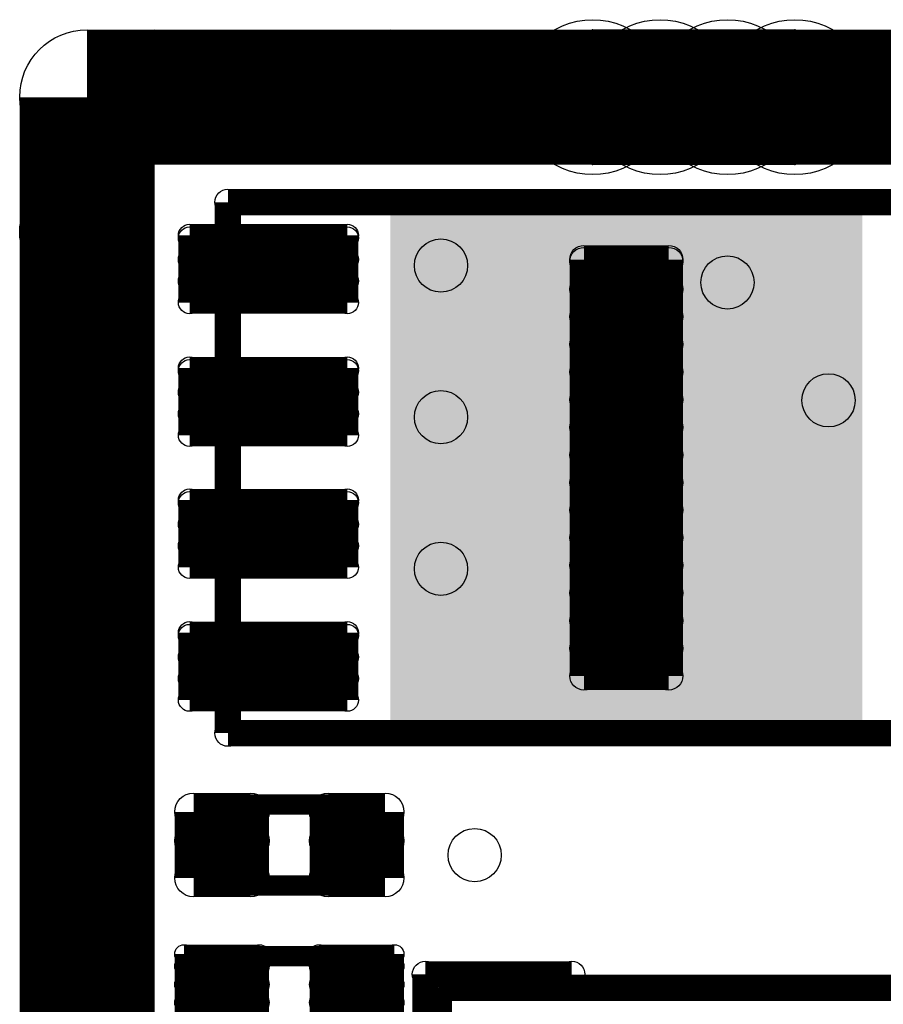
# Model space of a CAD drawing. Extents: x 0 to 126, y 0 to 22.
# Tile 40 of 60: x 9.02 to 12.27, y 12.98 to 16.69. Entities that reach past the tile are written whole.
import ezdxf

# ---------------------------------------------------------------- set-up
doc = ezdxf.new("R2010")
doc.units = 0
doc.layers.get('0').update_dxf_attribs({"linetype": 'CONTINUOUS'})
for name, color, linetype in [('SEEEDSTUDIOXIAONRF52840V1_1_GTO', 10, 'CONTINUOUS'), ('SEEEDSTUDIOXIAONRF52840V1_1_GTS', 9, 'CONTINUOUS'), ('SEEEDSTUDIOXIAONRF52840V1_1_TXT', 12, 'CONTINUOUS')]:
    doc.layers.add(name, color=color, linetype=linetype)

# ---------------------------------------------------------------- blocks, each defined once
blk = doc.blocks.new('RECTANGLE_61')
blk.add_solid([(0.889, 1.016), (0.889, -1.016), (-0.889, 1.016), (-0.889, -1.016)])
blk = doc.blocks.new('ROUND_1')
blk.add_circle((0, 0), 0.00127)
blk = doc.blocks.new('ROUND_5')
blk.add_circle((0, 0), 0.254)
blk = doc.blocks.new('ROUND_2')
blk.add_circle((0, 0), 0)
blk = doc.blocks.new('ROUND_35')
blk.add_circle((0, 0), 0.0381)
blk = doc.blocks.new('ROUND_62')
blk.add_circle((0, 0), 0.0495)
blk = doc.blocks.new('ROUND_12')
blk.add_circle((0, 0), 0.2921)
blk = doc.blocks.new('ROUND_59')
blk.add_circle((0, 0), 0.1905)
blk = doc.blocks.new('ROUND_67')
blk.add_circle((0, 0), 0.0356)
blk = doc.blocks.new('ROUND_68')
blk.add_circle((0, 0), 0.0711)
blk = doc.blocks.new('ROUND_72')
blk.add_circle((0, 0), 0.0419)
blk = doc.blocks.new('ROUND_73')
blk.add_circle((0, 0), 0.0533)
blk = doc.blocks.new('ROUND_85')
blk.add_circle((0, 0), 0.1003)

msp = doc.modelspace()

# ---------------------------------------------------------------- linework, layer by layer
at = {"layer": 'SEEEDSTUDIOXIAONRF52840V1_1_GTO'}
for points, const_width in [([(9.271, 16.3957), (9.271, 3.9497)], 0.508), ([(19.812, 16.3957), (9.271, 16.3957)], 0.508), ([(11.08964, 16.63446), (11.049, 16.61668)], 0.00254), ([(11.13282, 16.64462), (11.08964, 16.63446)], 0.00254), ([(11.176, 16.6497), (11.13282, 16.64462)], 0.00254), ([(11.938, 16.6497), (11.176, 16.6497)], 0.00254), ([(11.98118, 16.64462), (11.938, 16.6497)], 0.00254), ([(12.02436, 16.63446), (11.98118, 16.64462)], 0.00254), ([(12.065, 16.61668), (12.02436, 16.63446)], 0.00254), ([(11.049, 16.61668), (11.01344, 16.59128)], 0.00254), ([(12.10056, 16.59128), (12.065, 16.61668)], 0.00254), ([(10.98042, 16.55826), (10.95502, 16.5227)], 0.00254), ([(11.01344, 16.59128), (10.98042, 16.55826)], 0.00254), ([(12.13358, 16.55826), (12.10056, 16.59128)], 0.00254), ([(12.15898, 16.5227), (12.13358, 16.55826)], 0.00254), ([(10.95502, 16.5227), (10.93724, 16.48206)], 0.00254), ([(12.17676, 16.48206), (12.15898, 16.5227)], 0.00254), ([(10.93724, 16.48206), (10.92708, 16.43888)], 0.00254), ([(12.18692, 16.43888), (12.17676, 16.48206)], 0.00254), ([(10.92708, 16.43888), (10.922, 16.3957)], 0.00254), ([(12.192, 16.3957), (12.18692, 16.43888)], 0.00254), ([(10.922, 16.3957), (10.92708, 16.35252)], 0.00254), ([(12.18692, 16.35252), (12.192, 16.3957)], 0.00254), ([(10.92708, 16.35252), (10.93724, 16.30934)], 0.00254), ([(12.17676, 16.30934), (12.18692, 16.35252)], 0.00254), ([(10.93724, 16.30934), (10.95502, 16.2687)], 0.00254), ([(12.15898, 16.2687), (12.17676, 16.30934)], 0.00254), ([(10.95502, 16.2687), (10.98042, 16.23314)], 0.00254), ([(12.13358, 16.23314), (12.15898, 16.2687)], 0.00254), ([(10.98042, 16.23314), (11.01344, 16.20012)], 0.00254), ([(12.10056, 16.20012), (12.13358, 16.23314)], 0.00254), ([(11.01344, 16.20012), (11.049, 16.17472)], 0.00254), ([(12.065, 16.17472), (12.10056, 16.20012)], 0.00254), ([(11.049, 16.17472), (11.08964, 16.15694)], 0.00254), ([(11.08964, 16.15694), (11.13282, 16.14678)], 0.00254), ([(11.98118, 16.14678), (12.02436, 16.15694)], 0.00254), ([(12.02436, 16.15694), (12.065, 16.17472)], 0.00254), ([(11.13282, 16.14678), (11.176, 16.1417)], 0.00254), ([(11.176, 16.1417), (11.938, 16.1417)], 0.00254), ([(11.938, 16.1417), (11.98118, 16.14678)], 0.00254), ([(9.80186, 13.99794), (9.80186, 15.99946)], 0.09906), ([(9.80186, 15.99946), (12.80414, 15.99946)], 0.09906), ([(12.60348, 13.99794), (9.80186, 13.99794)], 0.09906), ([(9.73074, 13.68552), (9.7409, 13.7033)], 0.0762), ([(9.7409, 13.7033), (9.7536, 13.716)], 0.0762), ([(9.7536, 13.716), (9.77138, 13.72616)], 0.0762), ([(9.77138, 13.72616), (9.7917, 13.7287)], 0.0762), ([(9.7917, 13.7287), (10.2743, 13.7287)], 0.0762), ([(10.2743, 13.7287), (10.29462, 13.72616)], 0.0762), ([(10.29462, 13.72616), (10.3124, 13.716)], 0.0762), ([(10.3124, 13.716), (10.3251, 13.7033)], 0.0762), ([(10.3251, 13.7033), (10.33526, 13.68552)], 0.0762), ([(9.7282, 13.6652), (9.73074, 13.68552)], 0.0762), ([(9.7282, 13.4874), (9.7282, 13.6652)], 0.0762), ([(10.33526, 13.68552), (10.3378, 13.6652)], 0.0762), ([(10.3378, 13.6652), (10.3378, 13.4874)], 0.0762), ([(9.73074, 13.46708), (9.7282, 13.4874)], 0.0762), ([(10.3378, 13.4874), (10.33526, 13.46708)], 0.0762), ([(9.7409, 13.4493), (9.73074, 13.46708)], 0.0762), ([(9.7536, 13.4366), (9.7409, 13.4493)], 0.0762), ([(10.3251, 13.4493), (10.3124, 13.4366)], 0.0762), ([(10.33526, 13.46708), (10.3251, 13.4493)], 0.0762), ([(9.77138, 13.42644), (9.7536, 13.4366)], 0.0762), ([(9.7917, 13.4239), (9.77138, 13.42644)], 0.0762), ([(10.2743, 13.4239), (9.7917, 13.4239)], 0.0762), ([(10.29462, 13.42644), (10.2743, 13.4239)], 0.0762), ([(10.3124, 13.4366), (10.29462, 13.42644)], 0.0762), ([(10.3378, 13.1572), (9.7282, 13.1572)], 0.0762), ([(9.7282, 13.1572), (9.7282, 12.8524)], 0.0762), ([(10.3378, 12.8524), (10.3378, 13.1572)], 0.0762), ([(10.54608, 12.53744), (10.54608, 13.08862)], 0.09906), ([(10.54608, 13.08862), (11.09726, 13.08862)], 0.09906), ([(10.59688, 6.03758), (10.59688, 13.03782)], 0.09906), ([(10.59688, 13.03782), (17.59712, 13.03782)], 0.09906)]:
    msp.add_lwpolyline(points, dxfattribs=dict(at, const_width=const_width))
for points in [[(11.07948, 16.62938), (11.1252, 16.64462)], [(11.1252, 16.64462), (11.176, 16.6497)], [(11.176, 16.6497), (11.2268, 16.64462)], [(11.2268, 16.64462), (11.27252, 16.62938)], [(11.33348, 16.62938), (11.3792, 16.64462)], [(11.3792, 16.64462), (11.43, 16.6497)], [(11.43, 16.6497), (11.4808, 16.64462)], [(11.4808, 16.64462), (11.52652, 16.62938)], [(11.58748, 16.62938), (11.6332, 16.64462)], [(11.6332, 16.64462), (11.684, 16.6497)], [(11.684, 16.6497), (11.7348, 16.64462)], [(11.7348, 16.64462), (11.78052, 16.62938)], [(11.84148, 16.62938), (11.8872, 16.64462)], [(11.8872, 16.64462), (11.938, 16.6497)], [(11.938, 16.6497), (11.9888, 16.64462)], [(11.9888, 16.64462), (12.03452, 16.62938)], [(10.99566, 16.57604), (11.03376, 16.60652)], [(11.03376, 16.60652), (11.07948, 16.62938)], [(11.24966, 16.57604), (11.28776, 16.60652)], [(11.27252, 16.62938), (11.31824, 16.60652)], [(11.28776, 16.60652), (11.33348, 16.62938)], [(11.31824, 16.60652), (11.35634, 16.57604)], [(11.50366, 16.57604), (11.54176, 16.60652)], [(11.52652, 16.62938), (11.57224, 16.60652)], [(11.54176, 16.60652), (11.58748, 16.62938)], [(11.57224, 16.60652), (11.61034, 16.57604)], [(11.75766, 16.57604), (11.79576, 16.60652)], [(11.78052, 16.62938), (11.82624, 16.60652)], [(11.79576, 16.60652), (11.84148, 16.62938)], [(11.82624, 16.60652), (11.86434, 16.57604)], [(12.03452, 16.62938), (12.08024, 16.60652)], [(12.08024, 16.60652), (12.11834, 16.57604)], [(10.96518, 16.53794), (10.99566, 16.57604)], [(11.21918, 16.53794), (11.24966, 16.57604)], [(11.35634, 16.57604), (11.38682, 16.53794)], [(11.47318, 16.53794), (11.50366, 16.57604)], [(11.61034, 16.57604), (11.64082, 16.53794)], [(11.72718, 16.53794), (11.75766, 16.57604)], [(11.86434, 16.57604), (11.89482, 16.53794)], [(12.11834, 16.57604), (12.14882, 16.53794)], [(10.94232, 16.49222), (10.96518, 16.53794)], [(11.19632, 16.49222), (11.21918, 16.53794)], [(11.38682, 16.53794), (11.40968, 16.49222)], [(11.45032, 16.49222), (11.47318, 16.53794)], [(11.64082, 16.53794), (11.66368, 16.49222)], [(11.70432, 16.49222), (11.72718, 16.53794)], [(11.89482, 16.53794), (11.91768, 16.49222)], [(12.14882, 16.53794), (12.17168, 16.49222)], [(10.92708, 16.4465), (10.94232, 16.49222)], [(11.18108, 16.4465), (11.19632, 16.49222)], [(11.40968, 16.49222), (11.42492, 16.4465)], [(11.43508, 16.4465), (11.45032, 16.49222)], [(11.66368, 16.49222), (11.67892, 16.4465)], [(11.68908, 16.4465), (11.70432, 16.49222)], [(11.91768, 16.49222), (11.93292, 16.4465)], [(12.17168, 16.49222), (12.18692, 16.4465)], [(10.922, 16.3957), (10.92708, 16.4465)], [(11.176, 16.3957), (11.18108, 16.4465)], [(11.42492, 16.4465), (11.43, 16.3957)], [(11.43, 16.3957), (11.43508, 16.4465)], [(11.67892, 16.4465), (11.684, 16.3957)], [(11.684, 16.3957), (11.68908, 16.4465)], [(11.93292, 16.4465), (11.938, 16.3957)], [(12.18692, 16.4465), (12.192, 16.3957)], [(10.92708, 16.3449), (10.922, 16.3957)], [(11.18108, 16.3449), (11.176, 16.3957)], [(11.43, 16.3957), (11.42492, 16.3449)], [(11.43508, 16.3449), (11.43, 16.3957)], [(11.684, 16.3957), (11.67892, 16.3449)], [(11.68908, 16.3449), (11.684, 16.3957)], [(11.938, 16.3957), (11.93292, 16.3449)], [(12.192, 16.3957), (12.18692, 16.3449)], [(10.94232, 16.29918), (10.92708, 16.3449)], [(11.19632, 16.29918), (11.18108, 16.3449)], [(11.42492, 16.3449), (11.40968, 16.29918)], [(11.45032, 16.29918), (11.43508, 16.3449)], [(11.67892, 16.3449), (11.66368, 16.29918)], [(11.70432, 16.29918), (11.68908, 16.3449)], [(11.93292, 16.3449), (11.91768, 16.29918)], [(12.18692, 16.3449), (12.17168, 16.29918)], [(10.96518, 16.25346), (10.94232, 16.29918)], [(11.21918, 16.25346), (11.19632, 16.29918)], [(11.40968, 16.29918), (11.38682, 16.25346)], [(11.47318, 16.25346), (11.45032, 16.29918)], [(11.66368, 16.29918), (11.64082, 16.25346)], [(11.72718, 16.25346), (11.70432, 16.29918)], [(11.91768, 16.29918), (11.89482, 16.25346)], [(12.17168, 16.29918), (12.14882, 16.25346)], [(10.99566, 16.21536), (10.96518, 16.25346)], [(11.24966, 16.21536), (11.21918, 16.25346)], [(11.38682, 16.25346), (11.35634, 16.21536)], [(11.50366, 16.21536), (11.47318, 16.25346)], [(11.64082, 16.25346), (11.61034, 16.21536)], [(11.75766, 16.21536), (11.72718, 16.25346)], [(11.89482, 16.25346), (11.86434, 16.21536)], [(12.14882, 16.25346), (12.11834, 16.21536)], [(11.03376, 16.18488), (10.99566, 16.21536)], [(11.28776, 16.18488), (11.24966, 16.21536)], [(11.35634, 16.21536), (11.31824, 16.18488)], [(11.54176, 16.18488), (11.50366, 16.21536)], [(11.61034, 16.21536), (11.57224, 16.18488)], [(11.79576, 16.18488), (11.75766, 16.21536)], [(11.86434, 16.21536), (11.82624, 16.18488)], [(12.11834, 16.21536), (12.08024, 16.18488)], [(11.07948, 16.16202), (11.03376, 16.18488)], [(11.1252, 16.14678), (11.07948, 16.16202)], [(11.27252, 16.16202), (11.2268, 16.14678)], [(11.31824, 16.18488), (11.27252, 16.16202)], [(11.33348, 16.16202), (11.28776, 16.18488)], [(11.3792, 16.14678), (11.33348, 16.16202)], [(11.52652, 16.16202), (11.4808, 16.14678)], [(11.57224, 16.18488), (11.52652, 16.16202)], [(11.58748, 16.16202), (11.54176, 16.18488)], [(11.6332, 16.14678), (11.58748, 16.16202)], [(11.78052, 16.16202), (11.7348, 16.14678)], [(11.82624, 16.18488), (11.78052, 16.16202)], [(11.84148, 16.16202), (11.79576, 16.18488)], [(11.8872, 16.14678), (11.84148, 16.16202)], [(12.03452, 16.16202), (11.9888, 16.14678)], [(12.08024, 16.18488), (12.03452, 16.16202)], [(11.176, 16.1417), (11.1252, 16.14678)], [(11.2268, 16.14678), (11.176, 16.1417)], [(11.43, 16.1417), (11.3792, 16.14678)], [(11.4808, 16.14678), (11.43, 16.1417)], [(11.684, 16.1417), (11.6332, 16.14678)], [(11.7348, 16.14678), (11.684, 16.1417)], [(11.938, 16.1417), (11.8872, 16.14678)], [(11.9888, 16.14678), (11.938, 16.1417)]]:
    msp.add_lwpolyline(points, dxfattribs=at)
at = {"layer": 'SEEEDSTUDIOXIAONRF52840V1_1_GTS'}
for points, const_width in [([(9.525, 16.4592), (10.414, 16.4592)], 0.381), ([(11.08964, 16.63446), (11.049, 16.61668)], 0.00254), ([(11.13282, 16.64462), (11.08964, 16.63446)], 0.00254), ([(11.176, 16.6497), (11.13282, 16.64462)], 0.00254), ([(11.938, 16.6497), (11.176, 16.6497)], 0.00254), ([(11.98118, 16.64462), (11.938, 16.6497)], 0.00254), ([(12.02436, 16.63446), (11.98118, 16.64462)], 0.00254), ([(12.065, 16.61668), (12.02436, 16.63446)], 0.00254), ([(11.049, 16.61668), (11.01344, 16.59128)], 0.00254), ([(12.10056, 16.59128), (12.065, 16.61668)], 0.00254), ([(10.98042, 16.55826), (10.95502, 16.5227)], 0.00254), ([(11.01344, 16.59128), (10.98042, 16.55826)], 0.00254), ([(12.13358, 16.55826), (12.10056, 16.59128)], 0.00254), ([(12.15898, 16.5227), (12.13358, 16.55826)], 0.00254), ([(10.95502, 16.5227), (10.93724, 16.48206)], 0.00254), ([(12.17676, 16.48206), (12.15898, 16.5227)], 0.00254), ([(10.93724, 16.48206), (10.92708, 16.43888)], 0.00254), ([(12.18692, 16.43888), (12.17676, 16.48206)], 0.00254), ([(10.92708, 16.43888), (10.922, 16.3957)], 0.00254), ([(12.192, 16.3957), (12.18692, 16.43888)], 0.00254), ([(10.922, 16.3957), (10.92708, 16.35252)], 0.00254), ([(12.18692, 16.35252), (12.192, 16.3957)], 0.00254), ([(10.92708, 16.35252), (10.93724, 16.30934)], 0.00254), ([(12.17676, 16.30934), (12.18692, 16.35252)], 0.00254), ([(10.93724, 16.30934), (10.95502, 16.2687)], 0.00254), ([(12.15898, 16.2687), (12.17676, 16.30934)], 0.00254), ([(10.95502, 16.2687), (10.98042, 16.23314)], 0.00254), ([(12.13358, 16.23314), (12.15898, 16.2687)], 0.00254), ([(10.98042, 16.23314), (11.01344, 16.20012)], 0.00254), ([(12.10056, 16.20012), (12.13358, 16.23314)], 0.00254), ([(11.01344, 16.20012), (11.049, 16.17472)], 0.00254), ([(12.065, 16.17472), (12.10056, 16.20012)], 0.00254), ([(11.049, 16.17472), (11.08964, 16.15694)], 0.00254), ([(11.08964, 16.15694), (11.13282, 16.14678)], 0.00254), ([(11.98118, 16.14678), (12.02436, 16.15694)], 0.00254), ([(12.02436, 16.15694), (12.065, 16.17472)], 0.00254), ([(11.13282, 16.14678), (11.176, 16.1417)], 0.00254), ([(11.176, 16.1417), (11.938, 16.1417)], 0.00254), ([(11.938, 16.1417), (11.98118, 16.14678)], 0.00254), ([(9.2075, 9.5377), (9.2075, 15.8877)], 0.381), ([(10.25144, 15.875), (9.65708, 15.875)], 0.08382), ([(9.65708, 15.621), (9.65708, 15.875)], 0.08382), ([(9.65708, 15.86484), (10.25144, 15.86484)], 0.08382), ([(10.25144, 15.875), (10.25144, 15.621)], 0.08382), ([(10.25144, 15.78356), (9.65708, 15.78356)], 0.08382), ([(11.14298, 14.21384), (11.14298, 15.78356)], 0.10668), ([(11.14298, 15.78356), (11.46302, 15.78356)], 0.10668), ([(11.14298, 15.77594), (11.46302, 15.77594)], 0.10668), ([(11.46302, 15.78356), (11.46302, 14.21384)], 0.10668), ([(9.65708, 15.70228), (10.25144, 15.70228)], 0.08382), ([(11.46302, 15.6718), (11.14298, 15.6718)], 0.10668), ([(10.25144, 15.621), (9.65708, 15.621)], 0.08382), ([(11.14298, 15.56766), (11.46302, 15.56766)], 0.10668), ([(11.46302, 15.46352), (11.14298, 15.46352)], 0.10668), ([(10.25144, 15.37462), (9.65708, 15.37462)], 0.08382), ([(9.65708, 15.12062), (9.65708, 15.37462)], 0.08382), ([(9.65708, 15.36446), (10.25144, 15.36446)], 0.08382), ([(10.25144, 15.37462), (10.25144, 15.12062)], 0.08382), ([(11.14298, 15.35938), (11.46302, 15.35938)], 0.10668), ([(10.25144, 15.28318), (9.65708, 15.28318)], 0.08382), ([(11.46302, 15.25524), (11.14298, 15.25524)], 0.10668), ([(9.65708, 15.2019), (10.25144, 15.2019)], 0.08382), ([(11.14298, 15.1511), (11.46302, 15.1511)], 0.10668), ([(10.25144, 15.12062), (9.65708, 15.12062)], 0.08382), ([(11.46302, 15.04696), (11.14298, 15.04696)], 0.10668), ([(11.14298, 14.94282), (11.46302, 14.94282)], 0.10668), ([(10.25144, 14.87678), (9.65708, 14.87678)], 0.08382), ([(9.65708, 14.62278), (9.65708, 14.87678)], 0.08382), ([(9.65708, 14.86662), (10.25144, 14.86662)], 0.08382), ([(10.25144, 14.87678), (10.25144, 14.62278)], 0.08382), ([(11.46302, 14.83868), (11.14298, 14.83868)], 0.10668), ([(10.25144, 14.78534), (9.65708, 14.78534)], 0.08382), ([(11.14298, 14.73454), (11.46302, 14.73454)], 0.10668), ([(9.65708, 14.70406), (10.25144, 14.70406)], 0.08382), ([(10.25144, 14.62278), (9.65708, 14.62278)], 0.08382), ([(11.46302, 14.6304), (11.14298, 14.6304)], 0.10668), ([(11.14298, 14.52626), (11.46302, 14.52626)], 0.10668), ([(11.46302, 14.42212), (11.14298, 14.42212)], 0.10668), ([(10.25144, 14.3764), (9.65708, 14.3764)], 0.08382), ([(9.65708, 14.1224), (9.65708, 14.3764)], 0.08382), ([(9.65708, 14.36624), (10.25144, 14.36624)], 0.08382), ([(10.25144, 14.3764), (10.25144, 14.1224)], 0.08382), ([(11.14298, 14.31798), (11.46302, 14.31798)], 0.10668), ([(10.25144, 14.28496), (9.65708, 14.28496)], 0.08382), ([(11.46302, 14.21384), (11.14298, 14.21384)], 0.10668), ([(9.65708, 14.20368), (10.25144, 14.20368)], 0.08382), ([(10.25144, 14.1224), (9.65708, 14.1224)], 0.08382), ([(9.67232, 13.45184), (9.67232, 13.70076)], 0.14224), ([(9.67232, 13.70076), (9.88568, 13.70076)], 0.14224), ([(9.88568, 13.70076), (9.88568, 13.45184)], 0.14224), ([(10.18032, 13.45184), (10.18032, 13.70076)], 0.14224), ([(10.18032, 13.70076), (10.39368, 13.70076)], 0.14224), ([(10.39368, 13.70076), (10.39368, 13.45184)], 0.14224), ([(9.88568, 13.59154), (9.67232, 13.59154)], 0.14224), ([(10.39368, 13.59154), (10.18032, 13.59154)], 0.14224), ([(9.88568, 13.45184), (9.67232, 13.45184)], 0.14224), ([(10.39368, 13.45184), (10.18032, 13.45184)], 0.14224), ([(9.63676, 12.84478), (9.63676, 13.16482)], 0.07112), ([(9.63676, 13.16482), (9.92124, 13.16482)], 0.07112), ([(9.92124, 13.16482), (9.92124, 12.84478)], 0.07112), ([(10.14476, 12.84478), (10.14476, 13.16482)], 0.07112), ([(10.14476, 13.16482), (10.42924, 13.16482)], 0.07112), ([(10.42924, 13.16482), (10.42924, 12.84478)], 0.07112), ([(9.63676, 13.1191), (9.92124, 13.1191)], 0.07112), ([(10.14476, 13.1191), (10.42924, 13.1191)], 0.07112), ([(9.92124, 13.05052), (9.63676, 13.05052)], 0.07112), ([(10.42924, 13.05052), (10.14476, 13.05052)], 0.07112), ([(9.63676, 12.98194), (9.92124, 12.98194)], 0.07112), ([(10.14476, 12.98194), (10.42924, 12.98194)], 0.07112)]:
    msp.add_lwpolyline(points, dxfattribs=dict(at, const_width=const_width))
for points in [[(11.07948, 16.62938), (11.1252, 16.64462)], [(11.1252, 16.64462), (11.176, 16.6497)], [(11.176, 16.6497), (11.2268, 16.64462)], [(11.2268, 16.64462), (11.27252, 16.62938)], [(11.33348, 16.62938), (11.3792, 16.64462)], [(11.3792, 16.64462), (11.43, 16.6497)], [(11.43, 16.6497), (11.4808, 16.64462)], [(11.4808, 16.64462), (11.52652, 16.62938)], [(11.58748, 16.62938), (11.6332, 16.64462)], [(11.6332, 16.64462), (11.684, 16.6497)], [(11.684, 16.6497), (11.7348, 16.64462)], [(11.7348, 16.64462), (11.78052, 16.62938)], [(11.84148, 16.62938), (11.8872, 16.64462)], [(11.8872, 16.64462), (11.938, 16.6497)], [(11.938, 16.6497), (11.9888, 16.64462)], [(11.9888, 16.64462), (12.03452, 16.62938)], [(10.99566, 16.57604), (11.03376, 16.60652)], [(11.03376, 16.60652), (11.07948, 16.62938)], [(11.24966, 16.57604), (11.28776, 16.60652)], [(11.27252, 16.62938), (11.31824, 16.60652)], [(11.28776, 16.60652), (11.33348, 16.62938)], [(11.31824, 16.60652), (11.35634, 16.57604)], [(11.50366, 16.57604), (11.54176, 16.60652)], [(11.52652, 16.62938), (11.57224, 16.60652)], [(11.54176, 16.60652), (11.58748, 16.62938)], [(11.57224, 16.60652), (11.61034, 16.57604)], [(11.75766, 16.57604), (11.79576, 16.60652)], [(11.78052, 16.62938), (11.82624, 16.60652)], [(11.79576, 16.60652), (11.84148, 16.62938)], [(11.82624, 16.60652), (11.86434, 16.57604)], [(12.03452, 16.62938), (12.08024, 16.60652)], [(12.08024, 16.60652), (12.11834, 16.57604)], [(10.96518, 16.53794), (10.99566, 16.57604)], [(11.21918, 16.53794), (11.24966, 16.57604)], [(11.35634, 16.57604), (11.38682, 16.53794)], [(11.47318, 16.53794), (11.50366, 16.57604)], [(11.61034, 16.57604), (11.64082, 16.53794)], [(11.72718, 16.53794), (11.75766, 16.57604)], [(11.86434, 16.57604), (11.89482, 16.53794)], [(12.11834, 16.57604), (12.14882, 16.53794)], [(10.94232, 16.49222), (10.96518, 16.53794)], [(11.19632, 16.49222), (11.21918, 16.53794)], [(11.38682, 16.53794), (11.40968, 16.49222)], [(11.45032, 16.49222), (11.47318, 16.53794)], [(11.64082, 16.53794), (11.66368, 16.49222)], [(11.70432, 16.49222), (11.72718, 16.53794)], [(11.89482, 16.53794), (11.91768, 16.49222)], [(12.14882, 16.53794), (12.17168, 16.49222)], [(10.92708, 16.4465), (10.94232, 16.49222)], [(11.18108, 16.4465), (11.19632, 16.49222)], [(11.40968, 16.49222), (11.42492, 16.4465)], [(11.43508, 16.4465), (11.45032, 16.49222)], [(11.66368, 16.49222), (11.67892, 16.4465)], [(11.68908, 16.4465), (11.70432, 16.49222)], [(11.91768, 16.49222), (11.93292, 16.4465)], [(12.17168, 16.49222), (12.18692, 16.4465)], [(10.922, 16.3957), (10.92708, 16.4465)], [(11.176, 16.3957), (11.18108, 16.4465)], [(11.42492, 16.4465), (11.43, 16.3957)], [(11.43, 16.3957), (11.43508, 16.4465)], [(11.67892, 16.4465), (11.684, 16.3957)], [(11.684, 16.3957), (11.68908, 16.4465)], [(11.93292, 16.4465), (11.938, 16.3957)], [(12.18692, 16.4465), (12.192, 16.3957)], [(10.92708, 16.3449), (10.922, 16.3957)], [(11.18108, 16.3449), (11.176, 16.3957)], [(11.43, 16.3957), (11.42492, 16.3449)], [(11.43508, 16.3449), (11.43, 16.3957)], [(11.684, 16.3957), (11.67892, 16.3449)], [(11.68908, 16.3449), (11.684, 16.3957)], [(11.938, 16.3957), (11.93292, 16.3449)], [(12.192, 16.3957), (12.18692, 16.3449)], [(10.94232, 16.29918), (10.92708, 16.3449)], [(11.19632, 16.29918), (11.18108, 16.3449)], [(11.42492, 16.3449), (11.40968, 16.29918)], [(11.45032, 16.29918), (11.43508, 16.3449)], [(11.67892, 16.3449), (11.66368, 16.29918)], [(11.70432, 16.29918), (11.68908, 16.3449)], [(11.93292, 16.3449), (11.91768, 16.29918)], [(12.18692, 16.3449), (12.17168, 16.29918)], [(10.96518, 16.25346), (10.94232, 16.29918)], [(11.21918, 16.25346), (11.19632, 16.29918)], [(11.40968, 16.29918), (11.38682, 16.25346)], [(11.47318, 16.25346), (11.45032, 16.29918)], [(11.66368, 16.29918), (11.64082, 16.25346)], [(11.72718, 16.25346), (11.70432, 16.29918)], [(11.91768, 16.29918), (11.89482, 16.25346)], [(12.17168, 16.29918), (12.14882, 16.25346)], [(10.99566, 16.21536), (10.96518, 16.25346)], [(11.24966, 16.21536), (11.21918, 16.25346)], [(11.38682, 16.25346), (11.35634, 16.21536)], [(11.50366, 16.21536), (11.47318, 16.25346)], [(11.64082, 16.25346), (11.61034, 16.21536)], [(11.75766, 16.21536), (11.72718, 16.25346)], [(11.89482, 16.25346), (11.86434, 16.21536)], [(12.14882, 16.25346), (12.11834, 16.21536)], [(11.03376, 16.18488), (10.99566, 16.21536)], [(11.28776, 16.18488), (11.24966, 16.21536)], [(11.35634, 16.21536), (11.31824, 16.18488)], [(11.54176, 16.18488), (11.50366, 16.21536)], [(11.61034, 16.21536), (11.57224, 16.18488)], [(11.79576, 16.18488), (11.75766, 16.21536)], [(11.86434, 16.21536), (11.82624, 16.18488)], [(12.11834, 16.21536), (12.08024, 16.18488)], [(11.07948, 16.16202), (11.03376, 16.18488)], [(11.1252, 16.14678), (11.07948, 16.16202)], [(11.27252, 16.16202), (11.2268, 16.14678)], [(11.31824, 16.18488), (11.27252, 16.16202)], [(11.33348, 16.16202), (11.28776, 16.18488)], [(11.3792, 16.14678), (11.33348, 16.16202)], [(11.52652, 16.16202), (11.4808, 16.14678)], [(11.57224, 16.18488), (11.52652, 16.16202)], [(11.58748, 16.16202), (11.54176, 16.18488)], [(11.6332, 16.14678), (11.58748, 16.16202)], [(11.78052, 16.16202), (11.7348, 16.14678)], [(11.82624, 16.18488), (11.78052, 16.16202)], [(11.84148, 16.16202), (11.79576, 16.18488)], [(11.8872, 16.14678), (11.84148, 16.16202)], [(12.03452, 16.16202), (11.9888, 16.14678)], [(12.08024, 16.18488), (12.03452, 16.16202)], [(11.176, 16.1417), (11.1252, 16.14678)], [(11.2268, 16.14678), (11.176, 16.1417)], [(11.43, 16.1417), (11.3792, 16.14678)], [(11.4808, 16.14678), (11.43, 16.1417)], [(11.684, 16.1417), (11.6332, 16.14678)], [(11.7348, 16.14678), (11.684, 16.1417)], [(11.938, 16.1417), (11.8872, 16.14678)], [(11.9888, 16.14678), (11.938, 16.1417)]]:
    msp.add_lwpolyline(points, dxfattribs=at)

# ---------------------------------------------------------------- block references
at = {"layer": 'SEEEDSTUDIOXIAONRF52840V1_1_GTO'}
for name, p in [('ROUND_2', (11.176, 16.6497)), ('ROUND_2', (11.43, 16.6497)), ('ROUND_2', (11.684, 16.6497)), ('ROUND_2', (11.938, 16.6497)), ('ROUND_2', (11.1252, 16.64462)), ('ROUND_2', (11.2268, 16.64462)), ('ROUND_2', (11.3792, 16.64462)), ('ROUND_2', (11.4808, 16.64462)), ('ROUND_2', (11.6332, 16.64462)), ('ROUND_2', (11.7348, 16.64462)), ('ROUND_2', (11.8872, 16.64462)), ('ROUND_2', (11.9888, 16.64462)), ('ROUND_5', (9.271, 16.3957)), ('ROUND_5', (9.271, 16.3957)), ('ROUND_1', (11.08964, 16.63446)), ('ROUND_1', (11.13282, 16.64462)), ('ROUND_1', (11.176, 16.6497)), ('ROUND_1', (11.938, 16.6497)), ('ROUND_1', (11.98118, 16.64462)), ('ROUND_1', (12.02436, 16.63446)), ('ROUND_2', (11.07948, 16.62938)), ('ROUND_2', (11.27252, 16.62938)), ('ROUND_2', (11.33348, 16.62938)), ('ROUND_2', (11.52652, 16.62938)), ('ROUND_2', (11.58748, 16.62938)), ('ROUND_2', (11.78052, 16.62938)), ('ROUND_2', (11.84148, 16.62938)), ('ROUND_2', (12.03452, 16.62938)), ('ROUND_2', (11.03376, 16.60652)), ('ROUND_2', (11.31824, 16.60652)), ('ROUND_2', (11.28776, 16.60652)), ('ROUND_2', (11.57224, 16.60652)), ('ROUND_2', (11.54176, 16.60652)), ('ROUND_2', (11.82624, 16.60652)), ('ROUND_2', (11.79576, 16.60652)), ('ROUND_2', (12.08024, 16.60652)), ('ROUND_1', (11.049, 16.61668)), ('ROUND_1', (12.065, 16.61668)), ('ROUND_2', (10.99566, 16.57604)), ('ROUND_2', (11.35634, 16.57604)), ('ROUND_2', (11.24966, 16.57604)), ('ROUND_2', (11.61034, 16.57604)), ('ROUND_2', (11.50366, 16.57604)), ('ROUND_2', (11.86434, 16.57604)), ('ROUND_2', (11.75766, 16.57604)), ('ROUND_2', (12.11834, 16.57604)), ('ROUND_1', (10.98042, 16.55826)), ('ROUND_1', (11.01344, 16.59128)), ('ROUND_1', (12.10056, 16.59128)), ('ROUND_1', (12.13358, 16.55826)), ('ROUND_2', (10.96518, 16.53794)), ('ROUND_2', (11.38682, 16.53794)), ('ROUND_2', (11.21918, 16.53794)), ('ROUND_2', (11.64082, 16.53794)), ('ROUND_2', (11.47318, 16.53794)), ('ROUND_2', (11.89482, 16.53794)), ('ROUND_2', (11.72718, 16.53794)), ('ROUND_2', (12.14882, 16.53794)), ('ROUND_1', (10.95502, 16.5227)), ('ROUND_1', (12.15898, 16.5227)), ('ROUND_2', (10.94232, 16.49222)), ('ROUND_2', (11.40968, 16.49222)), ('ROUND_2', (11.19632, 16.49222)), ('ROUND_2', (11.66368, 16.49222)), ('ROUND_2', (11.45032, 16.49222)), ('ROUND_2', (11.91768, 16.49222)), ('ROUND_2', (11.70432, 16.49222)), ('ROUND_2', (12.17168, 16.49222)), ('ROUND_1', (10.93724, 16.48206)), ('ROUND_1', (12.17676, 16.48206)), ('ROUND_2', (10.92708, 16.4465)), ('ROUND_2', (11.42492, 16.4465)), ('ROUND_2', (11.18108, 16.4465)), ('ROUND_2', (11.67892, 16.4465)), ('ROUND_2', (11.43508, 16.4465)), ('ROUND_2', (11.93292, 16.4465)), ('ROUND_2', (11.68908, 16.4465)), ('ROUND_2', (12.18692, 16.4465)), ('ROUND_1', (10.92708, 16.43888)), ('ROUND_1', (12.18692, 16.43888)), ('ROUND_2', (10.922, 16.3957)), ('ROUND_2', (11.43, 16.3957)), ('ROUND_2', (10.922, 16.3957)), ('ROUND_2', (11.176, 16.3957)), ('ROUND_2', (11.684, 16.3957)), ('ROUND_2', (11.176, 16.3957)), ('ROUND_2', (11.43, 16.3957)), ('ROUND_2', (11.938, 16.3957)), ('ROUND_2', (11.43, 16.3957)), ('ROUND_2', (11.684, 16.3957)), ('ROUND_2', (12.192, 16.3957)), ('ROUND_2', (11.684, 16.3957)), ('ROUND_1', (10.922, 16.3957)), ('ROUND_1', (12.192, 16.3957)), ('ROUND_2', (11.42492, 16.3449)), ('ROUND_2', (10.92708, 16.3449)), ('ROUND_2', (11.67892, 16.3449)), ('ROUND_2', (11.18108, 16.3449)), ('ROUND_2', (11.93292, 16.3449)), ('ROUND_2', (11.43508, 16.3449)), ('ROUND_2', (12.18692, 16.3449)), ('ROUND_2', (11.68908, 16.3449)), ('ROUND_1', (10.92708, 16.35252)), ('ROUND_1', (12.18692, 16.35252)), ('ROUND_2', (11.40968, 16.29918)), ('ROUND_2', (10.94232, 16.29918)), ('ROUND_2', (11.66368, 16.29918)), ('ROUND_2', (11.19632, 16.29918)), ('ROUND_2', (11.91768, 16.29918)), ('ROUND_2', (11.45032, 16.29918)), ('ROUND_2', (12.17168, 16.29918)), ('ROUND_2', (11.70432, 16.29918)), ('ROUND_1', (10.93724, 16.30934)), ('ROUND_1', (12.17676, 16.30934)), ('ROUND_1', (10.95502, 16.2687)), ('ROUND_1', (12.15898, 16.2687)), ('ROUND_2', (11.38682, 16.25346)), ('ROUND_2', (10.96518, 16.25346)), ('ROUND_2', (11.64082, 16.25346)), ('ROUND_2', (11.21918, 16.25346)), ('ROUND_2', (11.89482, 16.25346)), ('ROUND_2', (11.47318, 16.25346)), ('ROUND_2', (12.14882, 16.25346)), ('ROUND_2', (11.72718, 16.25346)), ('ROUND_1', (10.98042, 16.23314)), ('ROUND_1', (12.13358, 16.23314)), ('ROUND_2', (11.35634, 16.21536)), ('ROUND_2', (10.99566, 16.21536)), ('ROUND_2', (11.61034, 16.21536)), ('ROUND_2', (11.24966, 16.21536)), ('ROUND_2', (11.86434, 16.21536)), ('ROUND_2', (11.50366, 16.21536)), ('ROUND_2', (12.11834, 16.21536)), ('ROUND_2', (11.75766, 16.21536)), ('ROUND_1', (11.01344, 16.20012)), ('ROUND_1', (12.10056, 16.20012)), ('ROUND_2', (11.31824, 16.18488)), ('ROUND_2', (11.03376, 16.18488)), ('ROUND_2', (11.57224, 16.18488)), ('ROUND_2', (11.28776, 16.18488)), ('ROUND_2', (11.82624, 16.18488)), ('ROUND_2', (11.54176, 16.18488)), ('ROUND_2', (12.08024, 16.18488)), ('ROUND_2', (11.79576, 16.18488)), ('ROUND_2', (11.27252, 16.16202)), ('ROUND_2', (11.07948, 16.16202)), ('ROUND_2', (11.52652, 16.16202)), ('ROUND_2', (11.33348, 16.16202)), ('ROUND_2', (11.78052, 16.16202)), ('ROUND_2', (11.58748, 16.16202)), ('ROUND_2', (12.03452, 16.16202)), ('ROUND_2', (11.84148, 16.16202)), ('ROUND_1', (11.049, 16.17472)), ('ROUND_1', (11.08964, 16.15694)), ('ROUND_1', (12.02436, 16.15694)), ('ROUND_1', (12.065, 16.17472)), ('ROUND_2', (11.2268, 16.14678)), ('ROUND_2', (11.1252, 16.14678)), ('ROUND_2', (11.4808, 16.14678)), ('ROUND_2', (11.3792, 16.14678)), ('ROUND_2', (11.7348, 16.14678)), ('ROUND_2', (11.6332, 16.14678)), ('ROUND_2', (11.9888, 16.14678)), ('ROUND_2', (11.8872, 16.14678)), ('ROUND_2', (11.176, 16.1417)), ('ROUND_2', (11.43, 16.1417)), ('ROUND_2', (11.684, 16.1417)), ('ROUND_2', (11.938, 16.1417)), ('ROUND_1', (11.13282, 16.14678)), ('ROUND_1', (11.176, 16.1417)), ('ROUND_1', (11.176, 16.1417)), ('ROUND_1', (11.938, 16.1417)), ('ROUND_1', (11.98118, 16.14678)), ('ROUND_62', (9.80186, 15.99946)), ('RECTANGLE_61', (11.303, 14.9987)), ('ROUND_62', (9.80186, 13.99794)), ('ROUND_62', (9.80186, 13.99794)), ('ROUND_35', (9.7409, 13.7033)), ('ROUND_35', (9.7536, 13.716)), ('ROUND_35', (9.77138, 13.72616)), ('ROUND_35', (9.7917, 13.7287)), ('ROUND_35', (10.2743, 13.7287)), ('ROUND_35', (10.29462, 13.72616)), ('ROUND_35', (10.3124, 13.716)), ('ROUND_35', (10.3251, 13.7033)), ('ROUND_35', (9.7282, 13.6652)), ('ROUND_35', (9.73074, 13.68552)), ('ROUND_35', (10.33526, 13.68552)), ('ROUND_35', (10.3378, 13.6652)), ('ROUND_35', (10.3378, 13.6652)), ('ROUND_35', (9.7282, 13.4874)), ('ROUND_35', (10.3378, 13.4874)), ('ROUND_35', (9.73074, 13.46708)), ('ROUND_35', (9.7409, 13.4493)), ('ROUND_35', (10.3251, 13.4493)), ('ROUND_35', (10.33526, 13.46708)), ('ROUND_35', (9.7536, 13.4366)), ('ROUND_35', (9.77138, 13.42644)), ('ROUND_35', (9.7917, 13.4239)), ('ROUND_35', (10.2743, 13.4239)), ('ROUND_35', (10.29462, 13.42644)), ('ROUND_35', (10.3124, 13.4366)), ('ROUND_35', (9.7282, 13.1572)), ('ROUND_35', (10.3378, 13.1572)), ('ROUND_35', (10.3378, 13.1572)), ('ROUND_62', (10.54608, 13.08862)), ('ROUND_62', (11.09726, 13.08862)), ('ROUND_62', (10.59688, 13.03782))]:
    msp.add_blockref(name, p, dxfattribs=at)
at = {"layer": 'SEEEDSTUDIOXIAONRF52840V1_1_GTS'}
for name, p in [('ROUND_12', (11.176, 16.3957)), ('ROUND_12', (11.43, 16.3957)), ('ROUND_12', (11.684, 16.3957)), ('ROUND_12', (11.938, 16.3957)), ('ROUND_2', (11.176, 16.6497)), ('ROUND_2', (11.43, 16.6497)), ('ROUND_2', (11.684, 16.6497)), ('ROUND_2', (11.938, 16.6497)), ('ROUND_2', (11.1252, 16.64462)), ('ROUND_2', (11.2268, 16.64462)), ('ROUND_2', (11.3792, 16.64462)), ('ROUND_2', (11.4808, 16.64462)), ('ROUND_2', (11.6332, 16.64462)), ('ROUND_2', (11.7348, 16.64462)), ('ROUND_2', (11.8872, 16.64462)), ('ROUND_2', (11.9888, 16.64462)), ('ROUND_59', (9.525, 16.4592)), ('ROUND_59', (10.414, 16.4592)), ('ROUND_1', (11.08964, 16.63446)), ('ROUND_1', (11.13282, 16.64462)), ('ROUND_1', (11.176, 16.6497)), ('ROUND_1', (11.938, 16.6497)), ('ROUND_1', (11.98118, 16.64462)), ('ROUND_1', (12.02436, 16.63446)), ('ROUND_2', (11.07948, 16.62938)), ('ROUND_2', (11.27252, 16.62938)), ('ROUND_2', (11.33348, 16.62938)), ('ROUND_2', (11.52652, 16.62938)), ('ROUND_2', (11.58748, 16.62938)), ('ROUND_2', (11.78052, 16.62938)), ('ROUND_2', (11.84148, 16.62938)), ('ROUND_2', (12.03452, 16.62938)), ('ROUND_2', (11.03376, 16.60652)), ('ROUND_2', (11.31824, 16.60652)), ('ROUND_2', (11.28776, 16.60652)), ('ROUND_2', (11.57224, 16.60652)), ('ROUND_2', (11.54176, 16.60652)), ('ROUND_2', (11.82624, 16.60652)), ('ROUND_2', (11.79576, 16.60652)), ('ROUND_2', (12.08024, 16.60652)), ('ROUND_1', (11.049, 16.61668)), ('ROUND_1', (12.065, 16.61668)), ('ROUND_2', (10.99566, 16.57604)), ('ROUND_2', (11.35634, 16.57604)), ('ROUND_2', (11.24966, 16.57604)), ('ROUND_2', (11.61034, 16.57604)), ('ROUND_2', (11.50366, 16.57604)), ('ROUND_2', (11.86434, 16.57604)), ('ROUND_2', (11.75766, 16.57604)), ('ROUND_2', (12.11834, 16.57604)), ('ROUND_1', (10.98042, 16.55826)), ('ROUND_1', (11.01344, 16.59128)), ('ROUND_1', (12.10056, 16.59128)), ('ROUND_1', (12.13358, 16.55826)), ('ROUND_2', (10.96518, 16.53794)), ('ROUND_2', (11.38682, 16.53794)), ('ROUND_2', (11.21918, 16.53794)), ('ROUND_2', (11.64082, 16.53794)), ('ROUND_2', (11.47318, 16.53794)), ('ROUND_2', (11.89482, 16.53794)), ('ROUND_2', (11.72718, 16.53794)), ('ROUND_2', (12.14882, 16.53794)), ('ROUND_1', (10.95502, 16.5227)), ('ROUND_1', (12.15898, 16.5227)), ('ROUND_2', (10.94232, 16.49222)), ('ROUND_2', (11.40968, 16.49222)), ('ROUND_2', (11.19632, 16.49222)), ('ROUND_2', (11.66368, 16.49222)), ('ROUND_2', (11.45032, 16.49222)), ('ROUND_2', (11.91768, 16.49222)), ('ROUND_2', (11.70432, 16.49222)), ('ROUND_2', (12.17168, 16.49222)), ('ROUND_1', (10.93724, 16.48206)), ('ROUND_1', (12.17676, 16.48206)), ('ROUND_2', (10.92708, 16.4465)), ('ROUND_2', (11.42492, 16.4465)), ('ROUND_2', (11.18108, 16.4465)), ('ROUND_2', (11.67892, 16.4465)), ('ROUND_2', (11.43508, 16.4465)), ('ROUND_2', (11.93292, 16.4465)), ('ROUND_2', (11.68908, 16.4465)), ('ROUND_2', (12.18692, 16.4465)), ('ROUND_1', (10.92708, 16.43888)), ('ROUND_1', (12.18692, 16.43888)), ('ROUND_2', (10.922, 16.3957)), ('ROUND_2', (11.43, 16.3957)), ('ROUND_2', (10.922, 16.3957)), ('ROUND_2', (11.176, 16.3957)), ('ROUND_2', (11.684, 16.3957)), ('ROUND_2', (11.176, 16.3957)), ('ROUND_2', (11.43, 16.3957)), ('ROUND_2', (11.938, 16.3957)), ('ROUND_2', (11.43, 16.3957)), ('ROUND_2', (11.684, 16.3957)), ('ROUND_2', (12.192, 16.3957)), ('ROUND_2', (11.684, 16.3957)), ('ROUND_1', (10.922, 16.3957)), ('ROUND_1', (12.192, 16.3957)), ('ROUND_2', (11.42492, 16.3449)), ('ROUND_2', (10.92708, 16.3449)), ('ROUND_2', (11.67892, 16.3449)), ('ROUND_2', (11.18108, 16.3449)), ('ROUND_2', (11.93292, 16.3449)), ('ROUND_2', (11.43508, 16.3449)), ('ROUND_2', (12.18692, 16.3449)), ('ROUND_2', (11.68908, 16.3449)), ('ROUND_1', (10.92708, 16.35252)), ('ROUND_1', (12.18692, 16.35252)), ('ROUND_2', (11.40968, 16.29918)), ('ROUND_2', (10.94232, 16.29918)), ('ROUND_2', (11.66368, 16.29918)), ('ROUND_2', (11.19632, 16.29918)), ('ROUND_2', (11.91768, 16.29918)), ('ROUND_2', (11.45032, 16.29918)), ('ROUND_2', (12.17168, 16.29918)), ('ROUND_2', (11.70432, 16.29918)), ('ROUND_1', (10.93724, 16.30934)), ('ROUND_1', (12.17676, 16.30934)), ('ROUND_1', (10.95502, 16.2687)), ('ROUND_1', (12.15898, 16.2687)), ('ROUND_2', (11.38682, 16.25346)), ('ROUND_2', (10.96518, 16.25346)), ('ROUND_2', (11.64082, 16.25346)), ('ROUND_2', (11.21918, 16.25346)), ('ROUND_2', (11.89482, 16.25346)), ('ROUND_2', (11.47318, 16.25346)), ('ROUND_2', (12.14882, 16.25346)), ('ROUND_2', (11.72718, 16.25346)), ('ROUND_1', (10.98042, 16.23314)), ('ROUND_1', (12.13358, 16.23314)), ('ROUND_2', (11.35634, 16.21536)), ('ROUND_2', (10.99566, 16.21536)), ('ROUND_2', (11.61034, 16.21536)), ('ROUND_2', (11.24966, 16.21536)), ('ROUND_2', (11.86434, 16.21536)), ('ROUND_2', (11.50366, 16.21536)), ('ROUND_2', (12.11834, 16.21536)), ('ROUND_2', (11.75766, 16.21536)), ('ROUND_1', (11.01344, 16.20012)), ('ROUND_1', (12.10056, 16.20012)), ('ROUND_2', (11.31824, 16.18488)), ('ROUND_2', (11.03376, 16.18488)), ('ROUND_2', (11.57224, 16.18488)), ('ROUND_2', (11.28776, 16.18488)), ('ROUND_2', (11.82624, 16.18488)), ('ROUND_2', (11.54176, 16.18488)), ('ROUND_2', (12.08024, 16.18488)), ('ROUND_2', (11.79576, 16.18488)), ('ROUND_2', (11.27252, 16.16202)), ('ROUND_2', (11.07948, 16.16202)), ('ROUND_2', (11.52652, 16.16202)), ('ROUND_2', (11.33348, 16.16202)), ('ROUND_2', (11.78052, 16.16202)), ('ROUND_2', (11.58748, 16.16202)), ('ROUND_2', (12.03452, 16.16202)), ('ROUND_2', (11.84148, 16.16202)), ('ROUND_1', (11.049, 16.17472)), ('ROUND_1', (11.08964, 16.15694)), ('ROUND_1', (12.02436, 16.15694)), ('ROUND_1', (12.065, 16.17472)), ('ROUND_2', (11.2268, 16.14678)), ('ROUND_2', (11.1252, 16.14678)), ('ROUND_2', (11.4808, 16.14678)), ('ROUND_2', (11.3792, 16.14678)), ('ROUND_2', (11.7348, 16.14678)), ('ROUND_2', (11.6332, 16.14678)), ('ROUND_2', (11.9888, 16.14678)), ('ROUND_2', (11.8872, 16.14678)), ('ROUND_2', (11.176, 16.1417)), ('ROUND_2', (11.43, 16.1417)), ('ROUND_2', (11.684, 16.1417)), ('ROUND_2', (11.938, 16.1417)), ('ROUND_1', (11.13282, 16.14678)), ('ROUND_1', (11.176, 16.1417)), ('ROUND_1', (11.176, 16.1417)), ('ROUND_1', (11.938, 16.1417)), ('ROUND_1', (11.98118, 16.14678)), ('ROUND_59', (9.2075, 15.8877)), ('ROUND_72', (9.65708, 15.875)), ('ROUND_72', (9.65708, 15.875)), ('ROUND_72', (9.65708, 15.86484)), ('ROUND_72', (10.25144, 15.875)), ('ROUND_72', (10.25144, 15.875)), ('ROUND_72', (10.25144, 15.86484)), ('ROUND_72', (9.65708, 15.78356)), ('ROUND_72', (10.25144, 15.78356)), ('ROUND_73', (11.14298, 15.78356)), ('ROUND_73', (11.14298, 15.77594)), ('ROUND_73', (11.46302, 15.78356)), ('ROUND_73', (11.46302, 15.77594)), ('ROUND_72', (9.65708, 15.70228)), ('ROUND_72', (10.25144, 15.70228)), ('ROUND_73', (11.14298, 15.6718)), ('ROUND_73', (11.46302, 15.6718)), ('ROUND_72', (9.65708, 15.621)), ('ROUND_72', (10.25144, 15.621)), ('ROUND_73', (11.14298, 15.56766)), ('ROUND_73', (11.46302, 15.56766)), ('ROUND_73', (11.14298, 15.46352)), ('ROUND_73', (11.46302, 15.46352)), ('ROUND_72', (9.65708, 15.37462)), ('ROUND_72', (9.65708, 15.37462)), ('ROUND_72', (9.65708, 15.36446)), ('ROUND_72', (10.25144, 15.37462)), ('ROUND_72', (10.25144, 15.37462)), ('ROUND_72', (10.25144, 15.36446)), ('ROUND_73', (11.14298, 15.35938)), ('ROUND_73', (11.46302, 15.35938)), ('ROUND_72', (9.65708, 15.28318)), ('ROUND_72', (10.25144, 15.28318)), ('ROUND_73', (11.14298, 15.25524)), ('ROUND_73', (11.46302, 15.25524)), ('ROUND_72', (9.65708, 15.2019)), ('ROUND_72', (10.25144, 15.2019)), ('ROUND_73', (11.14298, 15.1511)), ('ROUND_73', (11.46302, 15.1511)), ('ROUND_72', (9.65708, 15.12062)), ('ROUND_72', (10.25144, 15.12062)), ('ROUND_73', (11.14298, 15.04696)), ('ROUND_73', (11.46302, 15.04696)), ('ROUND_73', (11.14298, 14.94282)), ('ROUND_73', (11.46302, 14.94282)), ('ROUND_72', (9.65708, 14.87678)), ('ROUND_72', (9.65708, 14.87678)), ('ROUND_72', (9.65708, 14.86662)), ('ROUND_72', (10.25144, 14.87678)), ('ROUND_72', (10.25144, 14.87678)), ('ROUND_72', (10.25144, 14.86662)), ('ROUND_73', (11.14298, 14.83868)), ('ROUND_73', (11.46302, 14.83868)), ('ROUND_72', (9.65708, 14.78534)), ('ROUND_72', (10.25144, 14.78534)), ('ROUND_73', (11.14298, 14.73454)), ('ROUND_73', (11.46302, 14.73454)), ('ROUND_72', (9.65708, 14.70406)), ('ROUND_72', (10.25144, 14.70406)), ('ROUND_72', (9.65708, 14.62278)), ('ROUND_72', (10.25144, 14.62278)), ('ROUND_73', (11.14298, 14.6304)), ('ROUND_73', (11.46302, 14.6304)), ('ROUND_73', (11.14298, 14.52626)), ('ROUND_73', (11.46302, 14.52626)), ('ROUND_73', (11.14298, 14.42212)), ('ROUND_73', (11.46302, 14.42212)), ('ROUND_72', (9.65708, 14.3764)), ('ROUND_72', (9.65708, 14.3764)), ('ROUND_72', (9.65708, 14.36624)), ('ROUND_72', (10.25144, 14.3764)), ('ROUND_72', (10.25144, 14.3764)), ('ROUND_72', (10.25144, 14.36624)), ('ROUND_73', (11.14298, 14.31798)), ('ROUND_73', (11.46302, 14.31798)), ('ROUND_72', (9.65708, 14.28496)), ('ROUND_72', (10.25144, 14.28496)), ('ROUND_73', (11.14298, 14.21384)), ('ROUND_73', (11.14298, 14.21384)), ('ROUND_73', (11.46302, 14.21384)), ('ROUND_72', (9.65708, 14.20368)), ('ROUND_72', (10.25144, 14.20368)), ('ROUND_72', (9.65708, 14.1224)), ('ROUND_72', (10.25144, 14.1224)), ('ROUND_68', (9.67232, 13.70076)), ('ROUND_68', (9.88568, 13.70076)), ('ROUND_68', (10.18032, 13.70076)), ('ROUND_68', (10.39368, 13.70076)), ('ROUND_68', (9.67232, 13.59154)), ('ROUND_68', (9.88568, 13.59154)), ('ROUND_68', (10.18032, 13.59154)), ('ROUND_68', (10.39368, 13.59154)), ('ROUND_68', (9.67232, 13.45184)), ('ROUND_68', (9.88568, 13.45184)), ('ROUND_68', (9.88568, 13.45184)), ('ROUND_68', (10.18032, 13.45184)), ('ROUND_68', (10.39368, 13.45184)), ('ROUND_68', (10.39368, 13.45184)), ('ROUND_67', (9.63676, 13.16482)), ('ROUND_67', (9.92124, 13.16482)), ('ROUND_67', (10.14476, 13.16482)), ('ROUND_67', (10.42924, 13.16482)), ('ROUND_67', (9.63676, 13.1191)), ('ROUND_67', (9.92124, 13.1191)), ('ROUND_67', (10.14476, 13.1191)), ('ROUND_67', (10.42924, 13.1191)), ('ROUND_67', (9.63676, 13.05052)), ('ROUND_67', (9.92124, 13.05052)), ('ROUND_67', (10.14476, 13.05052)), ('ROUND_67', (10.42924, 13.05052)), ('ROUND_67', (9.63676, 12.98194)), ('ROUND_67', (9.92124, 12.98194)), ('ROUND_67', (10.14476, 12.98194)), ('ROUND_67', (10.42924, 12.98194))]:
    msp.add_blockref(name, p, dxfattribs=at)
at = {"layer": 'SEEEDSTUDIOXIAONRF52840V1_1_TXT'}
for name, p in [('ROUND_5', (11.176, 16.3957)), ('ROUND_5', (11.43, 16.3957)), ('ROUND_5', (11.684, 16.3957)), ('ROUND_5', (11.938, 16.3957)), ('ROUND_85', (10.414, 16.3957)), ('ROUND_85', (9.271, 16.1417)), ('ROUND_85', (10.6045, 15.7607)), ('ROUND_85', (11.684, 15.6972)), ('ROUND_85', (9.271, 15.5067)), ('ROUND_85', (12.065, 15.2527)), ('ROUND_85', (10.6045, 15.1892)), ('ROUND_85', (9.271, 14.8717)), ('ROUND_85', (10.6045, 14.6177)), ('ROUND_85', (9.271, 14.2367)), ('ROUND_85', (9.271, 13.6017)), ('ROUND_85', (10.7315, 13.5382)), ('ROUND_85', (9.271, 12.9667))]:
    msp.add_blockref(name, p, dxfattribs=at)

doc.saveas('drawing.dxf')
